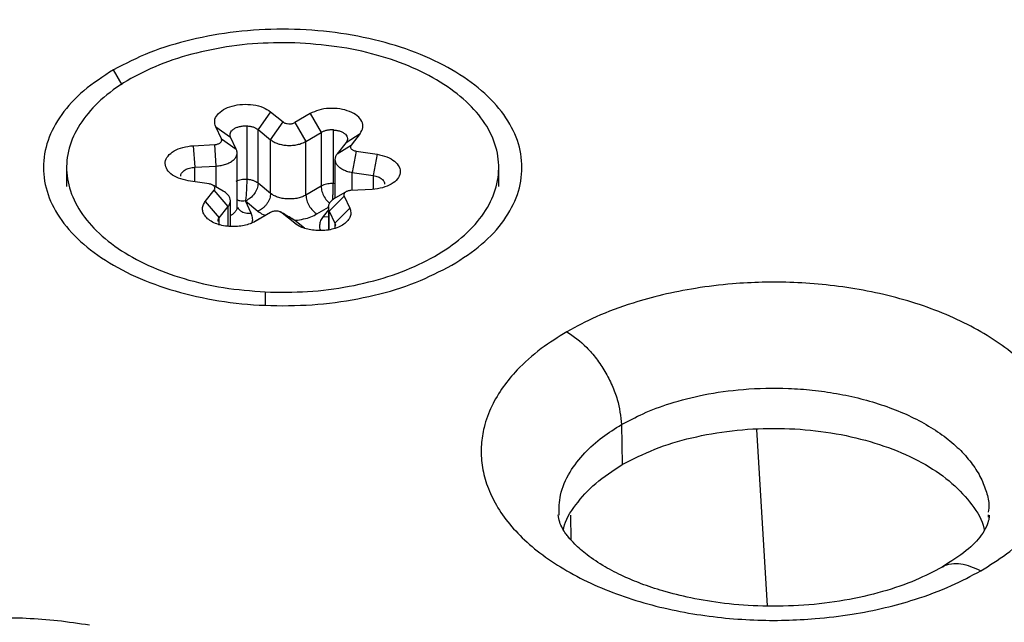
# Model space of a CAD drawing. Header units: millimetres. Extents: x 226 to 954, y 75 to 822.
# Tile 124 of 127: x 866 to 879, y 797 to 805. Entities that reach past the tile are written whole.
import ezdxf

# ---------------------------------------------------------------- set-up
doc = ezdxf.new("R2010")
doc.units = ezdxf.units.MM

msp = doc.modelspace()

# ---------------------------------------------------------------- linework, layer by layer
at = {"color": 8, "linetype": 'Continuous', "lineweight": 25}
for p, q in [((867.759, 804.075), (867.648, 804.268)), ((868.977, 802.749), (868.977, 803.022)), ((868.699, 802.819), (868.699, 803.007)), ((870.741, 802.706), (870.741, 802.939)), ((871.012, 802.899), (871.012, 802.722)), ((870.517, 802.793), (870.496, 802.795)), ((869.135, 802.253), (869.135, 802.499)), ((870.283, 802.402), (870.431, 802.488)), ((870.431, 802.455), (870.363, 802.37)), ((870.441, 802.196), (870.441, 802.438)), ((869.018, 802.258), (869.018, 802.353)), ((869.996, 802.282), (870.051, 802.249)), ((870.363, 802.37), (870.431, 802.364)), ((870.515, 802.283), (870.515, 802.215)), ((869.614, 801.391), (869.614, 801.226)), ((873.567, 798.5), (873.574, 798.182))]:
    msp.add_line(p, q, dxfattribs=at)
at = {"color": 179, "linetype": 'Continuous', "lineweight": 25}
for p, q in [((869.683, 803.724), (869.52, 803.493)), ((869.683, 803.724), (869.845, 803.592)), ((870.195, 803.7), (869.998, 803.585)), ((870.195, 803.7), (870.337, 803.455)), ((869.373, 803.542), (869.373, 802.848)), ((869.682, 803.362), (869.845, 803.592)), ((869.998, 803.585), (870.14, 803.34)), ((869.046, 803.373), (868.971, 803.529)), ((868.971, 803.529), (869.164, 803.396)), ((869.52, 803.493), (869.682, 803.362)), ((869.52, 802.799), (869.52, 803.493)), ((870.14, 803.34), (870.337, 803.455)), ((870.337, 803.455), (870.337, 802.761)), ((870.496, 802.795), (870.496, 803.489)), ((870.661, 803.326), (870.843, 803.441)), ((870.843, 803.441), (870.726, 803.294)), ((868.68, 803.285), (868.959, 803.3)), ((868.68, 803.285), (868.699, 803.007)), ((868.977, 803.022), (868.959, 803.3)), ((869.046, 803.373), (869.238, 803.24)), ((869.238, 803.24), (869.164, 803.396)), ((869.682, 802.668), (869.682, 803.362)), ((870.14, 802.646), (870.14, 803.34)), ((870.661, 803.326), (870.545, 803.179)), ((870.545, 803.179), (870.726, 803.294)), ((869.248, 802.488), (869.248, 803.182)), ((870.792, 803.214), (870.741, 802.939)), ((870.792, 803.214), (871.063, 803.174)), ((871.063, 803.174), (871.012, 802.899)), ((868.699, 803.007), (868.977, 803.022)), ((870.517, 803.107), (870.517, 802.606)), ((867.04, 803.002), (867.04, 802.758)), ((870.741, 802.939), (871.012, 802.899)), ((872.64, 802.758), (872.64, 803.003)), ((868.887, 802.791), (868.616, 802.832)), ((869.07, 802.696), (868.942, 802.769)), ((869.682, 802.668), (869.52, 802.799)), ((870.355, 802.771), (870.337, 802.761)), ((868.836, 802.564), (868.953, 802.711)), ((869.135, 802.499), (868.953, 802.711)), ((870.337, 802.761), (870.14, 802.646)), ((870.654, 802.685), (870.522, 802.609)), ((870.999, 802.72), (870.721, 802.705)), ((868.836, 802.564), (869.018, 802.353)), ((869.162, 802.24), (869.162, 802.572)), ((869.431, 802.413), (869.357, 802.569)), ((869.357, 802.569), (869.519, 802.437)), ((870.634, 802.632), (870.441, 802.438)), ((870.634, 802.632), (870.708, 802.476)), ((869.018, 802.353), (869.135, 802.499)), ((869.251, 802.49), (869.249, 802.49)), ((869.681, 802.421), (869.484, 802.305)), ((869.681, 802.421), (869.539, 802.338)), ((869.996, 802.282), (869.834, 802.413)), ((869.997, 802.317), (869.834, 802.413)), ((870.431, 802.496), (870.431, 802.479)), ((870.431, 802.474), (870.431, 802.195)), ((870.441, 802.438), (870.515, 802.283)), ((870.708, 802.476), (870.515, 802.283)), ((869.539, 802.338), (869.475, 802.301)), ((869.997, 802.317), (869.959, 802.341)), ((870.121, 802.216), (869.997, 802.317)), ((874.229, 799.674), (874.24, 799.156)), ((876.123, 797.326), (875.983, 799.612)), ((878.981, 798.504), (878.979, 798.477))]:
    msp.add_line(p, q, dxfattribs=at)
for points, knots in [([(848.697, 815.208), (849.092, 815.431), (849.898, 815.885), (851.199, 816.541), (852.603, 817.191), (854.121, 817.827), (855.756, 818.445), (857.426, 819.006), (859.117, 819.513), (860.818, 819.964), (862.613, 820.381), (864.503, 820.756), (866.486, 821.085), (868.56, 821.36), (870.626, 821.564), (872.672, 821.703), (874.685, 821.779), (876.749, 821.794), (878.857, 821.744), (881, 821.626), (883.17, 821.435), (885.356, 821.168), (887.547, 820.823), (889.731, 820.398), (891.895, 819.892), (894.026, 819.306), (896.111, 818.639), (898.136, 817.893), (900.089, 817.072), (901.957, 816.179), (903.728, 815.218), (905.392, 814.196), (906.939, 813.118), (908.362, 811.99), (909.653, 810.821), (910.808, 809.617), (911.825, 808.387), (912.701, 807.138), (913.437, 805.877), (914.034, 804.613), (914.496, 803.351), (914.828, 802.098), (915.033, 800.861), (915.119, 799.644), (915.092, 798.452), (914.96, 797.29), (914.721, 796.109), (914.366, 794.916), (913.89, 793.719), (913.321, 792.574), (912.671, 791.483), (911.949, 790.447), (911.167, 789.465), (910.29, 788.489), (909.317, 787.525), (908.247, 786.581), (907.145, 785.704), (906.019, 784.894), (904.883, 784.143), (904.096, 783.677), (903.71, 783.449)], [0, 0, 0, 0, 0.013544, 0.027663, 0.04238, 0.057718, 0.073697, 0.090337, 0.10514, 0.120452, 0.136279, 0.15263, 0.169506, 0.186909, 0.204837, 0.220951, 0.237456, 0.254345, 0.271605, 0.289223, 0.307183, 0.325465, 0.344046, 0.362903, 0.382008, 0.401329, 0.420836, 0.440493, 0.460264, 0.480113, 0.5, 0.519887, 0.539736, 0.559507, 0.579164, 0.598671, 0.617992, 0.637097, 0.655954, 0.674535, 0.692817, 0.710777, 0.728395, 0.745655, 0.762544, 0.779049, 0.795163, 0.813091, 0.830494, 0.84737, 0.863721, 0.879548, 0.89486, 0.909663, 0.926303, 0.942282, 0.95762, 0.972337, 0.986456, 1, 1, 1, 1]), ([(848.469, 815.244), (848.081, 815.014), (847.288, 814.544), (846.142, 813.787), (845.006, 812.97), (843.895, 812.087), (842.817, 811.135), (841.836, 810.163), (840.951, 809.179), (840.163, 808.189), (839.435, 807.144), (838.779, 806.043), (838.205, 804.889), (837.726, 803.682), (837.368, 802.479), (837.126, 801.289), (836.994, 800.117), (836.967, 798.916), (837.053, 797.689), (837.26, 796.441), (837.594, 795.178), (838.06, 793.906), (838.663, 792.631), (839.405, 791.36), (840.288, 790.1), (841.313, 788.86), (842.399, 787.728), (843.515, 786.704), (844.631, 785.783), (845.83, 784.893), (847.107, 784.036), (848.458, 783.216), (849.878, 782.436), (851.363, 781.699), (852.905, 781.007), (854.499, 780.363), (856.273, 779.719), (858.234, 779.091), (860.383, 778.5), (862.564, 777.99), (864.766, 777.561), (866.975, 777.214), (869.179, 776.945), (871.367, 776.752), (873.528, 776.632), (875.653, 776.582), (877.734, 776.598), (879.764, 776.674), (881.827, 776.814), (883.91, 777.02), (886.001, 777.297), (888, 777.629), (889.906, 778.007), (891.716, 778.427), (893.431, 778.883), (895.136, 779.393), (896.82, 779.96), (898.469, 780.582), (899.999, 781.223), (901.415, 781.879), (902.726, 782.54), (903.539, 782.998), (903.938, 783.223)], [0, 0, 0, 0, 0.013544, 0.027663, 0.04238, 0.057718, 0.073697, 0.090336, 0.105139, 0.120451, 0.136278, 0.152628, 0.169504, 0.186908, 0.204835, 0.220949, 0.237454, 0.254342, 0.271602, 0.28922, 0.30718, 0.325462, 0.344043, 0.3629, 0.382004, 0.401326, 0.420832, 0.436548, 0.452342, 0.468195, 0.484088, 0.5, 0.515912, 0.531805, 0.547658, 0.563452, 0.579168, 0.598674, 0.617996, 0.6371, 0.655957, 0.674538, 0.69282, 0.71078, 0.728398, 0.745658, 0.762546, 0.779051, 0.795165, 0.813092, 0.830496, 0.847372, 0.863722, 0.879549, 0.894861, 0.909664, 0.926303, 0.942282, 0.95762, 0.972337, 0.986456, 1, 1, 1, 1]), ([(903.71, 783.449), (903.315, 783.227), (902.509, 782.773), (901.208, 782.117), (899.804, 781.466), (898.287, 780.83), (896.651, 780.213), (894.981, 779.651), (893.29, 779.145), (891.589, 778.693), (889.794, 778.277), (887.904, 777.901), (885.921, 777.573), (883.847, 777.298), (881.781, 777.093), (879.735, 776.955), (877.722, 776.879), (875.658, 776.863), (873.55, 776.913), (871.407, 777.032), (869.237, 777.223), (867.051, 777.49), (864.86, 777.834), (862.676, 778.259), (860.512, 778.765), (858.381, 779.352), (856.296, 780.019), (854.271, 780.764), (852.318, 781.585), (850.45, 782.479), (848.679, 783.439), (847.015, 784.462), (845.468, 785.54), (844.046, 786.667), (842.754, 787.836), (841.599, 789.04), (840.582, 790.27), (839.706, 791.52), (838.97, 792.78), (838.373, 794.045), (837.911, 795.307), (837.58, 796.56), (837.374, 797.797), (837.288, 799.014), (837.315, 800.205), (837.447, 801.367), (837.686, 802.548), (838.041, 803.741), (838.517, 804.938), (839.086, 806.083), (839.737, 807.174), (840.458, 808.211), (841.24, 809.193), (842.117, 810.169), (843.09, 811.133), (844.16, 812.077), (845.262, 812.953), (846.388, 813.764), (847.524, 814.514), (848.311, 814.98), (848.697, 815.208)], [0, 0, 0, 0, 0.013544, 0.027663, 0.04238, 0.057718, 0.073697, 0.090337, 0.10514, 0.120452, 0.136279, 0.15263, 0.169506, 0.186909, 0.204837, 0.220951, 0.237456, 0.254345, 0.271605, 0.289223, 0.307183, 0.325465, 0.344046, 0.362903, 0.382008, 0.401329, 0.420836, 0.440493, 0.460264, 0.480113, 0.5, 0.519887, 0.539736, 0.559507, 0.579164, 0.598671, 0.617992, 0.637097, 0.655954, 0.674535, 0.692817, 0.710777, 0.728395, 0.745655, 0.762544, 0.779049, 0.795163, 0.813091, 0.830494, 0.84737, 0.863721, 0.879548, 0.89486, 0.909663, 0.926303, 0.942282, 0.95762, 0.972337, 0.986456, 1, 1, 1, 1]), ([(912.333, 770.241), (911.891, 769.991), (910.99, 769.481), (909.552, 768.741), (908.015, 768.006), (906.371, 767.281), (904.616, 766.572), (902.746, 765.882), (900.907, 765.269), (899.119, 764.727), (897.399, 764.251), (895.603, 763.802), (893.731, 763.383), (891.794, 763), (889.796, 762.656), (887.737, 762.354), (885.61, 762.096), (883.484, 761.894), (881.369, 761.744), (879.271, 761.646), (877.128, 761.597), (874.945, 761.601), (872.726, 761.66), (870.477, 761.778), (868.204, 761.955), (865.914, 762.195), (863.614, 762.5), (861.312, 762.871), (859.016, 763.309), (856.734, 763.814), (854.476, 764.389), (852.249, 765.031), (850.064, 765.74), (847.929, 766.515), (845.852, 767.354), (843.843, 768.256), (841.909, 769.216), (840.059, 770.232), (838.299, 771.3), (836.635, 772.417), (835.074, 773.577), (833.62, 774.775), (832.277, 776.008), (831.048, 777.27), (829.936, 778.555), (828.942, 779.859), (828.065, 781.176), (827.307, 782.501), (826.665, 783.83), (826.137, 785.158), (825.721, 786.48), (825.413, 787.792), (825.21, 789.09), (825.108, 790.371), (825.101, 791.632), (825.186, 792.869), (825.356, 794.08), (825.616, 795.309), (825.972, 796.55), (826.429, 797.8), (826.964, 799.008), (827.572, 800.173), (828.241, 801.289), (828.962, 802.354), (829.728, 803.371), (830.538, 804.344), (831.467, 805.365), (832.524, 806.421), (833.718, 807.5), (834.947, 808.513), (836.202, 809.463), (837.476, 810.35), (838.758, 811.18), (839.641, 811.7), (840.074, 811.955)], [0, 0, 0, 0, 0.011574, 0.023568, 0.035997, 0.048875, 0.062216, 0.076032, 0.090336, 0.101898, 0.113772, 0.125962, 0.13847, 0.1513, 0.164216, 0.177444, 0.190984, 0.204836, 0.217695, 0.230806, 0.244164, 0.257765, 0.271603, 0.285669, 0.299957, 0.314456, 0.329156, 0.344045, 0.35911, 0.374337, 0.389711, 0.405216, 0.420835, 0.43655, 0.452344, 0.468196, 0.484088, 0.5, 0.515912, 0.531804, 0.547656, 0.56345, 0.579165, 0.594784, 0.610289, 0.625663, 0.64089, 0.655955, 0.670844, 0.685544, 0.700043, 0.714331, 0.728397, 0.742235, 0.755836, 0.769194, 0.782305, 0.795165, 0.809265, 0.823042, 0.836497, 0.849627, 0.862434, 0.874699, 0.886657, 0.898311, 0.909664, 0.923968, 0.937784, 0.951125, 0.964003, 0.976432, 0.988426, 1, 1, 1, 1]), ([(872.032, 801.737), (872.167, 801.825), (872.438, 802), (872.721, 802.314), (872.9, 802.651), (872.959, 803.003), (872.9, 803.354), (872.722, 803.692), (872.434, 804.003), (872.046, 804.276), (871.573, 804.5), (871.034, 804.667), (870.448, 804.769), (869.84, 804.804), (869.231, 804.769), (868.647, 804.666), (868.102, 804.502), (867.799, 804.346), (867.648, 804.268)], [0, 0, 0, 0, 0.0625, 0.125, 0.1875, 0.25, 0.3125, 0.375, 0.4375, 0.5, 0.5625, 0.625, 0.6875, 0.75, 0.8125, 0.875, 0.9375, 1, 1, 1, 1]), ([(870.065, 804.614), (869.882, 804.616), (869.515, 804.621), (868.975, 804.55), (868.468, 804.424), (868.014, 804.242), (867.63, 804.013), (867.332, 803.744), (867.129, 803.448), (867.031, 803.134), (867.04, 802.815), (867.158, 802.503), (867.378, 802.211), (867.693, 801.949), (868.09, 801.727), (868.555, 801.555), (869.068, 801.435), (869.432, 801.406), (869.614, 801.391)], [0, 0, 0, 0, 0.0625, 0.125, 0.1875, 0.25, 0.3125, 0.375, 0.4375, 0.5, 0.5625, 0.625, 0.6875, 0.75, 0.8125, 0.875, 0.9375, 1, 1, 1, 1]), ([(869.614, 801.391), (869.797, 801.389), (870.164, 801.384), (870.705, 801.455), (871.211, 801.581), (871.665, 801.763), (872.049, 801.993), (872.348, 802.261), (872.55, 802.558), (872.648, 802.871), (872.639, 803.19), (872.522, 803.502), (872.301, 803.794), (871.986, 804.056), (871.589, 804.278), (871.124, 804.45), (870.611, 804.57), (870.247, 804.599), (870.065, 804.614)], [0, 0, 0, 0, 0.0625, 0.125, 0.1875, 0.25, 0.3125, 0.375, 0.4375, 0.5, 0.5625, 0.625, 0.6875, 0.75, 0.8125, 0.875, 0.9375, 1, 1, 1, 1]), ([(867.648, 804.268), (867.512, 804.18), (867.242, 804.005), (866.958, 803.691), (866.779, 803.354), (866.72, 803.003), (866.78, 802.651), (866.957, 802.313), (867.245, 802.002), (867.633, 801.729), (868.106, 801.505), (868.646, 801.339), (869.231, 801.236), (869.84, 801.202), (870.449, 801.236), (871.033, 801.339), (871.577, 801.503), (871.88, 801.659), (872.032, 801.737)], [0, 0, 0, 0, 0.0625, 0.125, 0.1875, 0.25, 0.3125, 0.375, 0.4375, 0.5, 0.5625, 0.625, 0.6875, 0.75, 0.8125, 0.875, 0.9375, 1, 1, 1, 1]), ([(868.971, 803.529), (868.964, 803.555), (868.948, 803.609), (868.987, 803.688), (869.066, 803.755), (869.182, 803.803), (869.319, 803.825), (869.46, 803.818), (869.591, 803.785), (869.652, 803.744), (869.683, 803.724)], [0, 0, 0, 0, 0.125, 0.25, 0.375, 0.5, 0.625, 0.75, 0.875, 1, 1, 1, 1]), ([(870.843, 803.441), (870.858, 803.467), (870.888, 803.518), (870.872, 803.6), (870.812, 803.674), (870.711, 803.731), (870.582, 803.766), (870.442, 803.772), (870.303, 803.751), (870.231, 803.717), (870.195, 803.7)], [0, 0, 0, 0, 0.125, 0.25, 0.375, 0.5, 0.625, 0.75, 0.875, 1, 1, 1, 1]), ([(869.164, 803.396), (869.161, 803.405), (869.155, 803.423), (869.16, 803.451), (869.175, 803.477), (869.202, 803.501), (869.237, 803.52), (869.279, 803.534), (869.325, 803.542), (869.357, 803.542), (869.373, 803.542)], [0, 0, 0, 0, 0.125, 0.249999, 0.374999, 0.499999, 0.625, 0.75, 0.874999, 1, 1, 1, 1]), ([(869.373, 803.542), (869.388, 803.54), (869.417, 803.538), (869.457, 803.528), (869.493, 803.513), (869.511, 803.5), (869.52, 803.493)], [0, 0, 0, 0, 0.250001, 0.499999, 0.750003, 1, 1, 1, 1]), ([(869.845, 803.592), (869.85, 803.589), (869.859, 803.582), (869.877, 803.575), (869.904, 803.568), (869.934, 803.567), (869.962, 803.571), (869.982, 803.576), (869.993, 803.582), (869.998, 803.585)], [0, 0, 0, 0, 0.1249982, 0.2499972, 0.3749984, 0.6250003, 0.7500005, 0.8749995, 1, 1, 1, 1]), ([(870.496, 803.489), (870.481, 803.489), (870.452, 803.49), (870.409, 803.483), (870.37, 803.472), (870.348, 803.461), (870.337, 803.455)], [0, 0, 0, 0, 0.25, 0.499999, 0.749999, 1, 1, 1, 1]), ([(870.496, 803.489), (870.511, 803.488), (870.543, 803.485), (870.587, 803.473), (870.624, 803.455), (870.654, 803.433), (870.673, 803.407), (870.681, 803.38), (870.678, 803.352), (870.667, 803.335), (870.661, 803.326)], [0, 0, 0, 0, 0.125, 0.25, 0.375, 0.499999, 0.625001, 0.75, 0.875, 1, 1, 1, 1]), ([(868.616, 802.832), (868.572, 802.841), (868.485, 802.86), (868.385, 802.919), (868.324, 802.992), (868.31, 803.074), (868.346, 803.153), (868.427, 803.22), (868.542, 803.269), (868.634, 803.28), (868.68, 803.285)], [0, 0, 0, 0, 0.125, 0.25, 0.374999, 0.5, 0.625, 0.75, 0.875, 1, 1, 1, 1]), ([(868.959, 803.3), (868.966, 803.301), (868.98, 803.302), (869, 803.307), (869.018, 803.315), (869.032, 803.324), (869.043, 803.336), (869.049, 803.348), (869.05, 803.36), (869.047, 803.369), (869.046, 803.373)], [0, 0, 0, 0, 0.125001, 0.25, 0.375, 0.500001, 0.625001, 0.750001, 0.875001, 1, 1, 1, 1]), ([(869.682, 803.362), (869.696, 803.352), (869.724, 803.332), (869.778, 803.31), (869.838, 803.295), (869.902, 803.288), (869.968, 803.289), (870.032, 803.298), (870.091, 803.315), (870.124, 803.332), (870.14, 803.34)], [0, 0, 0, 0, 0.125, 0.25, 0.375, 0.5, 0.625, 0.75, 0.875, 1, 1, 1, 1]), ([(870.726, 803.294), (870.724, 803.29), (870.719, 803.283), (870.717, 803.27), (870.719, 803.257), (870.726, 803.245), (870.738, 803.235), (870.753, 803.225), (870.771, 803.218), (870.785, 803.216), (870.792, 803.214)], [0, 0, 0, 0, 0.125001, 0.250002, 0.374999, 0.499999, 0.625001, 0.75, 0.875002, 1, 1, 1, 1]), ([(868.977, 803.022), (868.999, 803.024), (869.042, 803.028), (869.102, 803.044), (869.155, 803.066), (869.198, 803.095), (869.229, 803.128), (869.247, 803.165), (869.252, 803.203), (869.243, 803.228), (869.238, 803.24)], [0, 0, 0, 0, 0.124999, 0.25, 0.375, 0.5, 0.625, 0.75, 0.875, 1, 1, 1, 1]), ([(870.545, 803.179), (870.537, 803.167), (870.521, 803.144), (870.515, 803.106), (870.522, 803.068), (870.544, 803.032), (870.579, 803), (870.624, 802.973), (870.679, 802.951), (870.721, 802.943), (870.741, 802.939)], [0, 0, 0, 0, 0.125, 0.25, 0.375, 0.500001, 0.625001, 0.749999, 0.875, 1, 1, 1, 1]), ([(871.063, 803.174), (871.107, 803.164), (871.194, 803.145), (871.295, 803.086), (871.356, 803.013), (871.369, 802.931), (871.333, 802.852), (871.252, 802.785), (871.137, 802.736), (871.045, 802.725), (870.999, 802.72)], [0, 0, 0, 0, 0.125, 0.249999, 0.375, 0.5, 0.625, 0.75, 0.875, 1, 1, 1, 1]), ([(868.519, 802.892), (868.519, 802.895), (868.515, 802.911), (868.533, 802.941), (868.572, 802.974), (868.63, 802.999), (868.676, 803.004), (868.699, 803.007)], [0, 0, 0, 0, 0.054665, 0.290999, 0.527333, 0.763667, 1, 1, 1, 1]), ([(871.012, 802.899), (871.034, 802.894), (871.078, 802.884), (871.128, 802.855), (871.158, 802.821), (871.159, 802.797), (871.16, 802.787)], [0, 0, 0, 0, 0.265344, 0.530689, 0.796033, 1, 1, 1, 1]), ([(868.953, 802.711), (868.955, 802.715), (868.961, 802.723), (868.963, 802.735), (868.96, 802.748), (868.953, 802.76), (868.941, 802.771), (868.926, 802.78), (868.908, 802.787), (868.894, 802.789), (868.887, 802.791)], [0, 0, 0, 0, 0.125001, 0.249998, 0.374999, 0.5, 0.625001, 0.75, 0.874997, 1, 1, 1, 1]), ([(869.372, 802.847), (869.348, 802.847), (869.298, 802.847), (869.255, 802.831), (869.233, 802.823)], [0, 0, 0, 0, 0.471366, 1, 1, 1, 1]), ([(869.373, 802.848), (869.373, 802.826), (869.373, 802.794), (869.371, 802.742), (869.368, 802.692), (869.365, 802.642), (869.361, 802.598), (869.358, 802.579), (869.357, 802.569)], [0, 0, 0, 0, 0.239422, 0.346125, 0.49985, 0.71056, 0.84827, 1, 1, 1, 1]), ([(869.52, 802.799), (869.518, 802.777), (869.513, 802.732), (869.475, 802.663), (869.421, 802.603), (869.378, 802.58), (869.357, 802.569)], [0, 0, 0, 0, 0.250031, 0.500015, 0.75, 1, 1, 1, 1]), ([(869.52, 802.799), (869.511, 802.806), (869.493, 802.819), (869.457, 802.834), (869.417, 802.844), (869.388, 802.846), (869.373, 802.848)], [0, 0, 0, 0, 0.249997, 0.500001, 0.749999, 1, 1, 1, 1]), ([(870.494, 802.795), (870.47, 802.795), (870.42, 802.794), (870.377, 802.779), (870.355, 802.771)], [0, 0, 0, 0, 0.480076, 1, 1, 1, 1]), ([(869.135, 802.499), (869.142, 802.511), (869.158, 802.535), (869.164, 802.573), (869.157, 802.611), (869.135, 802.646), (869.105, 802.675), (869.079, 802.69), (869.069, 802.695)], [0, 0, 0, 0, 0.177045, 0.354091, 0.531136, 0.70818, 0.885225, 1, 1, 1, 1]), ([(869.682, 802.668), (869.68, 802.646), (869.677, 802.613), (869.656, 802.567), (869.635, 802.532), (869.609, 802.5), (869.571, 802.464), (869.54, 802.448), (869.519, 802.437)], [0, 0, 0, 0, 0.239477, 0.368377, 0.50001, 0.631637, 0.76055, 1, 1, 1, 1]), ([(870.14, 802.646), (870.126, 802.638), (870.095, 802.622), (870.037, 802.605), (869.972, 802.595), (869.902, 802.594), (869.834, 802.601), (869.773, 802.618), (869.721, 802.64), (869.695, 802.659), (869.682, 802.668)], [0, 0, 0, 0, 0.114513, 0.237563, 0.367046, 0.5, 0.632955, 0.762436, 0.885488, 1, 1, 1, 1]), ([(870.14, 802.646), (870.142, 802.623), (870.146, 802.578), (870.17, 802.531), (870.182, 802.507)], [0, 0, 0, 0, 0.500048, 1, 1, 1, 1]), ([(870.721, 802.705), (870.713, 802.704), (870.699, 802.703), (870.679, 802.698), (870.661, 802.69), (870.647, 802.681), (870.637, 802.67), (870.631, 802.657), (870.629, 802.645), (870.632, 802.636), (870.634, 802.632)], [0, 0, 0, 0, 0.125001, 0.25, 0.375, 0.500001, 0.625001, 0.750001, 0.875001, 1, 1, 1, 1]), ([(869.167, 802.238), (869.136, 802.24), (869.072, 802.246), (868.985, 802.27), (868.91, 802.305), (868.851, 802.35), (868.813, 802.401), (868.797, 802.456), (868.802, 802.512), (868.825, 802.547), (868.836, 802.564)], [0, 0, 0, 0, 0.125, 0.249999, 0.375, 0.5, 0.625, 0.75, 0.875, 1, 1, 1, 1]), ([(870.523, 802.609), (870.509, 802.601), (870.48, 802.583), (870.45, 802.55), (870.432, 802.514), (870.427, 802.475), (870.436, 802.451), (870.441, 802.438)], [0, 0, 0, 0, 0.188394, 0.391295, 0.594197, 0.797097, 1, 1, 1, 1]), ([(869.76, 802.438), (869.753, 802.438), (869.738, 802.438), (869.717, 802.434), (869.697, 802.429), (869.687, 802.423), (869.681, 802.421)], [0, 0, 0, 0, 0.249995, 0.500001, 0.749999, 1, 1, 1, 1]), ([(869.834, 802.413), (869.829, 802.417), (869.82, 802.423), (869.802, 802.431), (869.782, 802.436), (869.768, 802.437), (869.76, 802.438)], [0, 0, 0, 0, 0.250005, 0.5000008, 0.7500011, 1, 1, 1, 1]), ([(869.96, 802.342), (869.934, 802.356), (869.876, 802.389), (869.836, 802.413), (869.813, 802.426)], [0, 0, 0, 0, 0.440959, 1, 1, 1, 1]), ([(870.182, 802.507), (870.197, 802.485), (870.226, 802.441), (870.264, 802.415), (870.283, 802.402)], [0, 0, 0, 0, 0.499984, 1, 1, 1, 1]), ([(870.708, 802.476), (870.714, 802.458), (870.727, 802.422), (870.717, 802.366), (870.686, 802.314), (870.633, 802.267), (870.563, 802.228), (870.479, 802.201), (870.386, 802.184), (870.322, 802.185), (870.29, 802.185)], [0, 0, 0, 0, 0.1249999, 0.2500002, 0.3749999, 0.4999999, 0.6249999, 0.7499997, 0.8749998, 1, 1, 1, 1]), ([(869.001, 802.306), (869.001, 802.313), (869.002, 802.329), (869.012, 802.344), (869.018, 802.353)], [0, 0, 0, 0, 0.416622, 1, 1, 1, 1]), ([(869.484, 802.305), (869.463, 802.294), (869.419, 802.272), (869.34, 802.25), (869.255, 802.237), (869.197, 802.237), (869.167, 802.238)], [0, 0, 0, 0, 0.25, 0.5, 0.749999, 1, 1, 1, 1]), ([(870.29, 802.185), (870.261, 802.188), (870.203, 802.192), (870.123, 802.213), (870.051, 802.242), (870.014, 802.269), (869.996, 802.282)], [0, 0, 0, 0, 0.249999, 0.499999, 0.749999, 1, 1, 1, 1]), ([(870.515, 802.283), (870.519, 802.273), (870.524, 802.262), (870.521, 802.251), (870.521, 802.248)], [0, 0, 0, 0, 0.801805, 1, 1, 1, 1]), ([(878.885, 797.781), (878.999, 797.852), (879.243, 798.004), (879.513, 798.248), (879.722, 798.499), (879.87, 798.748), (879.961, 798.999), (880, 799.246), (879.994, 799.481), (879.942, 799.724), (879.839, 799.97), (879.681, 800.215), (879.47, 800.452), (879.205, 800.676), (878.892, 800.881), (878.537, 801.061), (878.149, 801.214), (877.738, 801.336), (877.314, 801.427), (876.888, 801.487), (876.467, 801.517), (876.06, 801.52), (875.633, 801.498), (875.198, 801.445), (874.767, 801.36), (874.332, 801.239), (873.909, 801.084), (873.646, 800.943), (873.522, 800.877)], [0, 0, 0, 0, 0.042374, 0.090314, 0.12565, 0.163802, 0.204815, 0.23744, 0.271593, 0.307175, 0.344042, 0.382005, 0.420835, 0.460264, 0.5, 0.539736, 0.579165, 0.617995, 0.655958, 0.692825, 0.728407, 0.76256, 0.795185, 0.836198, 0.87435, 0.909686, 0.957626, 1, 1, 1, 1]), ([(873.522, 800.877), (873.408, 800.805), (873.164, 800.653), (872.894, 800.409), (872.685, 800.158), (872.537, 799.909), (872.446, 799.658), (872.407, 799.412), (872.413, 799.177), (872.465, 798.934), (872.569, 798.687), (872.726, 798.443), (872.937, 798.205), (873.202, 797.982), (873.515, 797.777), (873.87, 797.596), (874.258, 797.443), (874.669, 797.321), (875.093, 797.23), (875.52, 797.171), (875.94, 797.14), (876.347, 797.137), (876.774, 797.159), (877.209, 797.212), (877.64, 797.297), (878.075, 797.418), (878.498, 797.574), (878.761, 797.715), (878.885, 797.781)], [0, 0, 0, 0, 0.042374, 0.090314, 0.12565, 0.163802, 0.204815, 0.23744, 0.271593, 0.307175, 0.344042, 0.382005, 0.420835, 0.460264, 0.5, 0.539736, 0.579165, 0.617995, 0.655958, 0.692825, 0.728407, 0.76256, 0.795185, 0.836198, 0.87435, 0.909686, 0.957626, 1, 1, 1, 1]), ([(873.522, 800.877), (873.61, 800.816), (873.744, 800.722), (873.907, 800.529), (874.019, 800.362), (874.11, 800.183), (874.2, 799.946), (874.217, 799.781), (874.229, 799.674)], [0, 0, 0, 0, 0.2398164, 0.3685925, 0.5000027, 0.631412, 0.7601852, 1, 1, 1, 1]), ([(874.24, 799.156), (874.376, 799.225), (874.648, 799.365), (875.135, 799.512), (875.658, 799.604), (876.204, 799.635), (876.749, 799.604), (877.273, 799.512), (877.756, 799.363), (878.179, 799.163), (878.529, 798.919), (878.778, 798.639), (878.911, 798.431), (878.929, 798.318), (878.931, 798.309)], [0, 0, 0, 0, 0.09024, 0.180481, 0.270721, 0.360962, 0.451202, 0.541442, 0.631683, 0.721923, 0.812164, 0.902404, 0.992644, 1, 1, 1, 1]), ([(873.477, 798.312), (873.478, 798.32), (873.496, 798.432), (873.63, 798.638), (873.875, 798.921), (874.119, 799.077), (874.24, 799.156)], [0, 0, 0, 0, 0.0240737, 0.3493825, 0.6746912, 1, 1, 1, 1]), ([(878.385, 797.83), (878.274, 797.772), (878.045, 797.651), (877.614, 797.503), (877.124, 797.391), (876.597, 797.327), (876.069, 797.316), (875.575, 797.351), (875.141, 797.422), (874.781, 797.511), (874.491, 797.608), (874.238, 797.714), (873.998, 797.838), (873.784, 797.98), (873.631, 798.115), (873.549, 798.208), (873.501, 798.271), (873.459, 798.337), (873.422, 798.418), (873.415, 798.474), (873.411, 798.505)], [0, 0, 0, 0, 0.066519, 0.137378, 0.210992, 0.285252, 0.357751, 0.426135, 0.488371, 0.542885, 0.588623, 0.629838, 0.679664, 0.738115, 0.790621, 0.828283, 0.851168, 0.888463, 0.93872, 1, 1, 1, 1]), ([(878.996, 798.501), (878.994, 798.482), (878.99, 798.441), (878.96, 798.35), (878.88, 798.215), (878.711, 798.036), (878.496, 797.9), (878.385, 797.83)], [0, 0, 0, 0, 0.115696, 0.258036, 0.422938, 0.701194, 1, 1, 1, 1]), ([(867.336, 797.076), (867.199, 797.097), (866.929, 797.137), (866.521, 797.167), (866.123, 797.174), (865.736, 797.158), (865.362, 797.121), (864.886, 797.044), (864.33, 796.899), (863.74, 796.655), (863.248, 796.351), (862.857, 795.998), (862.705, 795.734), (862.629, 795.601)], [0, 0, 0, 0, 0.0711801, 0.1397941, 0.2062747, 0.2710128, 0.3343545, 0.3966001, 0.5186369, 0.6388853, 0.758511, 0.8785105, 1, 1, 1, 1])]:
    msp.add_open_spline(points, degree=3, knots=knots, dxfattribs=at)
at = {"color": 8, "linetype": 'Continuous', "lineweight": 25}
for points, knots in [([(870.487, 802.585), (870.488, 802.605), (870.491, 802.64), (870.493, 802.689), (870.495, 802.729), (870.495, 802.758), (870.496, 802.777), (870.495, 802.787), (870.496, 802.792), (870.496, 802.794), (870.496, 802.795)], [0, 0, 0, 0, 0.291778, 0.508688, 0.659759, 0.83457, 0.918545, 0.959462, 0.987592, 1, 1, 1, 1]), ([(870.337, 802.761), (870.339, 802.739), (870.343, 802.693), (870.377, 802.621), (870.414, 802.567), (870.44, 802.548), (870.448, 802.542)], [0, 0, 0, 0, 0.291851, 0.583649, 0.875448, 1, 1, 1, 1]), ([(869.357, 802.569), (869.331, 802.567), (869.291, 802.563), (869.26, 802.579), (869.248, 802.584)], [0, 0, 0, 0, 0.642477, 1, 1, 1, 1]), ([(869.247, 802.488), (869.247, 802.484), (869.246, 802.466), (869.23, 802.436), (869.202, 802.403), (869.174, 802.387), (869.162, 802.379)], [0, 0, 0, 0, 0.108105, 0.427561, 0.755584, 1, 1, 1, 1]), ([(869.253, 802.486), (869.265, 802.469), (869.29, 802.436), (869.356, 802.409), (869.406, 802.412), (869.431, 802.413)], [0, 0, 0, 0, 0.3333261, 0.6666526, 1, 1, 1, 1]), ([(869.436, 802.277), (869.439, 802.283), (869.452, 802.309), (869.452, 802.356), (869.438, 802.395), (869.431, 802.413)], [0, 0, 0, 0, 0.130576, 0.580911, 1, 1, 1, 1]), ([(869.519, 802.437), (869.539, 802.422), (869.567, 802.401), (869.604, 802.386), (869.614, 802.381)], [0, 0, 0, 0, 0.734258, 1, 1, 1, 1]), ([(870.004, 802.319), (870.04, 802.324), (870.111, 802.333), (870.207, 802.362), (870.258, 802.389), (870.283, 802.402)], [0, 0, 0, 0, 0.348775, 0.68609, 1, 1, 1, 1]), ([(870.363, 802.37), (870.35, 802.352), (870.325, 802.315), (870.315, 802.253), (870.317, 802.209), (870.33, 802.187), (870.33, 802.186)], [0, 0, 0, 0, 0.306407, 0.635659, 0.98212, 1, 1, 1, 1]), ([(874.229, 799.674), (874.32, 799.722), (874.514, 799.826), (874.871, 799.958), (875.306, 800.07), (875.824, 800.142), (876.303, 800.152), (876.707, 800.123), (877.022, 800.079), (877.334, 800.012), (877.636, 799.922), (877.922, 799.81), (878.183, 799.676), (878.414, 799.526), (878.609, 799.361), (878.764, 799.186), (878.881, 799.006), (878.954, 798.824), (878.997, 798.669), (878.987, 798.576), (878.983, 798.542)], [0, 0, 0, 0, 0.056639, 0.12072, 0.192925, 0.273653, 0.36279, 0.41035, 0.459629, 0.510373, 0.562275, 0.614978, 0.668092, 0.721206, 0.773909, 0.825811, 0.876555, 0.925834, 0.973394, 1, 1, 1, 1]), ([(873.422, 798.502), (873.422, 798.589), (873.421, 798.778), (873.545, 799.051), (873.736, 799.303), (873.965, 799.509), (874.145, 799.621), (874.229, 799.674)], [0, 0, 0, 0, 0.200507, 0.436358, 0.64731, 0.834524, 1, 1, 1, 1]), ([(878.386, 797.829), (878.388, 797.831), (878.42, 797.857), (878.502, 797.875), (878.662, 797.883), (878.797, 797.821), (878.885, 797.781)], [0, 0, 0, 0, 0.015619, 0.274333, 0.527861, 1, 1, 1, 1])]:
    msp.add_open_spline(points, degree=3, knots=knots, dxfattribs=at)

doc.saveas('drawing.dxf')
